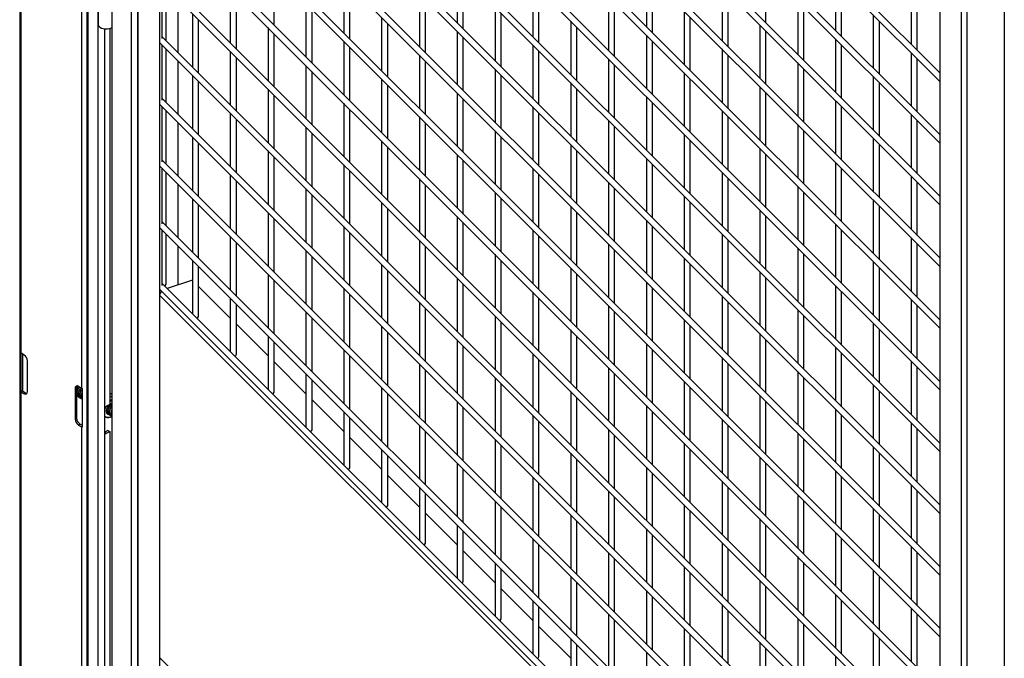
# Model space of a CAD drawing. Header units: inches. Extents: x 0.2 to 10.8, y 0.2 to 8.2.
# Tile 49 of 62: x 8.6 to 9.7, y 5.4 to 6.1. Entities that reach past the tile are written whole.
import ezdxf

# ---------------------------------------------------------------- set-up
doc = ezdxf.new("R2010")
doc.units = ezdxf.units.IN
doc.header["$MEASUREMENT"] = 0

msp = doc.modelspace()

# ---------------------------------------------------------------- linework, layer by layer
for p, q in [((8.60381, 7.64304), (8.60381, 4.40665)), ((8.67769, 7.19225), (8.67769, 4.53849)), ((8.6793, 4.53624), (8.6793, 7.19)), ((8.68991, 7.18388), (8.68991, 4.53012)), ((8.70517, 7.17341), (8.70517, 4.51965)), ((8.70585, 4.51818), (8.70585, 7.17193)), ((8.72679, 7.151), (8.72679, 4.49724)), ((8.73369, 7.10157), (8.73369, 4.53568)), ((8.73434, 4.53504), (8.73434, 7.10092)), ((8.75798, 7.07728), (8.75798, 4.5114)), ((9.61735, 6.03647), (8.76058, 6.89316)), ((8.75851, 6.8858), (9.61735, 6.02705)), ((9.61735, 5.96843), (8.76058, 6.82511)), ((8.75851, 6.81775), (9.61735, 5.959)), ((8.75851, 6.74971), (9.61735, 5.89096)), ((9.61735, 5.90038), (8.76058, 6.75707)), ((8.60528, 5.72723), (8.60528, 6.70538)), ((9.61735, 5.83234), (8.76058, 6.68902)), ((8.75851, 6.68166), (9.61735, 5.82291)), ((8.67186, 6.66694), (8.67186, 5.6888)), ((9.61735, 5.76429), (8.76058, 6.62098)), ((8.75851, 6.61362), (9.61735, 5.75487)), ((9.61735, 5.69625), (8.76058, 6.55293)), ((8.75851, 6.54557), (9.61735, 5.68682)), ((8.75851, 6.47753), (9.61735, 5.61878)), ((9.61735, 5.6282), (8.76058, 6.48489)), ((9.61735, 5.56016), (8.76058, 6.41684)), ((8.75851, 6.40948), (9.61735, 5.55073)), ((9.61735, 5.49211), (8.76058, 6.3488)), ((8.75851, 6.34144), (9.61735, 5.48268)), ((9.61735, 5.42407), (8.76058, 6.28075)), ((8.75851, 6.27339), (9.61735, 5.41464)), ((9.6885, 6.25054), (9.6885, 3.60103)), ((9.64755, 3.58739), (9.64755, 6.23689)), ((9.61735, 6.218), (9.61735, 4.76101)), ((8.75851, 6.20535), (9.61735, 5.34659)), ((9.61735, 5.35602), (8.76058, 6.21271)), ((9.64099, 6.19463), (9.64099, 3.62848)), ((9.08586, 6.15021), (9.08586, 6.0916)), ((9.42586, 6.09186), (9.42586, 6.15048)), ((9.61735, 5.28798), (8.76058, 6.14466)), ((8.88419, 6.08911), (8.88419, 6.14772)), ((9.09252, 6.08493), (9.09252, 6.14355)), ((9.29419, 6.14604), (9.29419, 6.08742)), ((9.30086, 6.08075), (9.30086, 6.13937)), ((9.50252, 6.14186), (9.50252, 6.08324)), ((8.75851, 6.1373), (9.61735, 5.27855)), ((8.76058, 6.13523), (8.76058, 6.07423)), ((8.76513, 6.07207), (8.76513, 6.13068)), ((8.96086, 6.13911), (8.96086, 6.08049)), ((8.96752, 6.07383), (8.96752, 6.13244)), ((9.16919, 6.13493), (9.16919, 6.07632)), ((9.37752, 6.13076), (9.37752, 6.07214)), ((9.50919, 6.07658), (9.50919, 6.1352)), ((8.83586, 6.12801), (8.83586, 6.06939)), ((8.84252, 6.06272), (8.84252, 6.12134)), ((9.04419, 6.12383), (9.04419, 6.06521)), ((9.17586, 6.06965), (9.17586, 6.12827)), ((9.25252, 6.11965), (9.25252, 6.06104)), ((9.38419, 6.06548), (9.38419, 6.12409)), ((9.58586, 6.12658), (9.58586, 6.06797)), ((9.59252, 6.0613), (9.59252, 6.11992)), ((8.69014, 6.10871), (8.69014, 6.09)), ((8.77854, 6.05865), (8.77854, 6.11727)), ((8.91919, 6.11273), (8.91919, 6.05411)), ((9.05086, 6.05855), (9.05086, 6.11716)), ((9.12752, 6.10855), (9.12752, 6.04993)), ((9.25919, 6.05437), (9.25919, 6.11299)), ((9.46086, 6.11548), (9.46086, 6.05686)), ((9.46752, 6.0502), (9.46752, 6.10881)), ((8.79419, 6.10162), (8.79419, 6.04301)), ((8.92586, 6.04744), (8.92586, 6.10606)), ((9.00252, 6.09745), (9.00252, 6.03883)), ((9.13419, 6.04327), (9.13419, 6.10189)), ((9.33586, 6.10438), (9.33586, 6.04576)), ((9.34252, 6.03909), (9.34252, 6.09771)), ((9.54419, 6.1002), (9.54419, 6.04158)), ((8.70302, 6.08535), (8.70302, 5.67081)), ((8.80086, 6.03634), (8.80086, 6.09496)), ((8.87752, 6.08634), (8.87752, 6.02773)), ((9.00919, 6.03216), (9.00919, 6.09078)), ((9.21086, 6.09327), (9.21086, 6.03465)), ((9.21752, 6.02799), (9.21752, 6.08661)), ((9.41919, 6.0891), (9.41919, 6.03048)), ((9.55086, 6.03492), (9.55086, 6.09353)), ((8.69772, 5.66562), (8.69772, 6.08489)), ((9.61735, 5.21993), (8.76058, 6.07662)), ((8.88419, 6.02106), (8.88419, 6.07968)), ((9.08586, 6.08217), (9.08586, 6.02355)), ((9.09252, 6.01688), (9.09252, 6.0755)), ((9.29419, 6.07799), (9.29419, 6.01938)), ((9.42586, 6.02381), (9.42586, 6.08243)), ((8.75851, 6.06926), (9.61735, 5.2105)), ((8.76058, 6.06719), (8.76058, 6.00618)), ((8.96086, 6.07106), (8.96086, 6.01245)), ((8.96752, 6.00578), (8.96752, 6.0644)), ((9.16919, 6.06689), (9.16919, 6.00827)), ((9.30086, 6.01271), (9.30086, 6.07133)), ((9.50252, 6.07382), (9.50252, 6.0152)), ((9.50919, 6.00853), (9.50919, 6.06715)), ((8.76513, 6.00402), (8.76513, 6.06264)), ((8.83586, 6.05996), (8.83586, 6.00134)), ((8.84252, 5.99468), (8.84252, 6.0533)), ((9.04419, 6.05579), (9.04419, 5.99717)), ((9.17586, 6.00161), (9.17586, 6.06022)), ((9.37752, 6.06271), (9.37752, 6.0041)), ((9.38419, 5.99743), (9.38419, 6.05605)), ((9.58586, 6.05854), (9.58586, 5.99992)), ((8.77854, 5.99061), (8.77854, 6.04922)), ((8.91919, 6.04468), (8.91919, 5.98606)), ((9.05086, 5.9905), (9.05086, 6.04912)), ((9.25252, 6.05161), (9.25252, 5.99299)), ((9.25919, 5.98633), (9.25919, 6.04494)), ((9.46086, 6.04743), (9.46086, 5.98882)), ((9.59252, 5.99325), (9.59252, 6.05187)), ((8.79419, 6.03358), (8.79419, 5.97496)), ((8.92586, 5.9794), (8.92586, 6.03802)), ((9.12752, 6.04051), (9.12752, 5.98189)), ((9.13419, 5.97522), (9.13419, 6.03384)), ((9.33586, 6.03633), (9.33586, 5.97771)), ((9.46752, 5.98215), (9.46752, 6.04077)), ((9.54419, 6.03216), (9.54419, 5.97354)), ((8.80086, 5.96829), (8.80086, 6.02691)), ((9.00252, 6.0294), (9.00252, 5.97079)), ((9.00919, 5.96412), (9.00919, 6.02274)), ((9.21086, 6.02523), (9.21086, 5.96661)), ((9.34252, 5.97105), (9.34252, 6.02966)), ((9.41919, 6.02105), (9.41919, 5.96243)), ((9.55086, 5.96687), (9.55086, 6.02549)), ((8.87752, 6.0183), (8.87752, 5.95968)), ((8.88419, 5.95302), (8.88419, 6.01163)), ((9.08586, 6.01412), (9.08586, 5.95551)), ((9.21752, 5.95994), (9.21752, 6.01856)), ((9.29419, 6.00995), (9.29419, 5.95133)), ((9.42586, 5.95577), (9.42586, 6.01439)), ((8.75851, 6.00121), (9.61735, 5.14246)), ((9.61735, 5.15189), (8.76058, 6.00857)), ((8.76058, 5.99914), (8.76058, 5.93814)), ((8.96086, 6.00302), (8.96086, 5.9444)), ((9.09252, 5.94884), (9.09252, 6.00746)), ((9.16919, 5.99884), (9.16919, 5.94023)), ((9.30086, 5.94466), (9.30086, 6.00328)), ((9.50252, 6.00577), (9.50252, 5.94715)), ((9.50919, 5.94049), (9.50919, 5.99911)), ((8.76513, 5.93597), (8.76513, 5.99459)), ((8.83586, 5.99192), (8.83586, 5.9333)), ((8.96752, 5.93774), (8.96752, 5.99635)), ((9.04419, 5.98774), (9.04419, 5.92912)), ((9.17586, 5.93356), (9.17586, 5.99218)), ((9.37752, 5.99467), (9.37752, 5.93605)), ((9.38419, 5.92939), (9.38419, 5.988)), ((9.58586, 5.99049), (9.58586, 5.93188)), ((8.77854, 5.92256), (8.77854, 5.98118)), ((8.84252, 5.92663), (8.84252, 5.98525)), ((8.91919, 5.97664), (8.91919, 5.91802)), ((9.05086, 5.92246), (9.05086, 5.98107)), ((9.25252, 5.98356), (9.25252, 5.92495)), ((9.25919, 5.91828), (9.25919, 5.9769)), ((9.46086, 5.97939), (9.46086, 5.92077)), ((9.59252, 5.92521), (9.59252, 5.98383)), ((8.92586, 5.91135), (8.92586, 5.96997)), ((9.12752, 5.97246), (9.12752, 5.91384)), ((9.13419, 5.90718), (9.13419, 5.9658)), ((9.33586, 5.96829), (9.33586, 5.90967)), ((9.46752, 5.91411), (9.46752, 5.97272)), ((8.79419, 5.96553), (8.79419, 5.90692)), ((8.80086, 5.90025), (8.80086, 5.95887)), ((9.00252, 5.96136), (9.00252, 5.90274)), ((9.21086, 5.95718), (9.21086, 5.89856)), ((9.34252, 5.903), (9.34252, 5.96162)), ((9.54419, 5.96411), (9.54419, 5.90549)), ((9.55086, 5.89883), (9.55086, 5.95744)), ((8.87752, 5.95025), (8.87752, 5.89164)), ((9.00919, 5.89607), (9.00919, 5.95469)), ((9.08586, 5.94608), (9.08586, 5.88746)), ((9.21752, 5.8919), (9.21752, 5.95052)), ((9.41919, 5.95301), (9.41919, 5.89439)), ((9.42586, 5.88772), (9.42586, 5.94634)), ((9.61735, 5.08384), (8.76058, 5.94053)), ((8.88419, 5.88497), (8.88419, 5.94359)), ((8.96086, 5.93497), (8.96086, 5.87636)), ((9.09252, 5.88079), (9.09252, 5.93941)), ((9.29419, 5.9419), (9.29419, 5.88329)), ((9.30086, 5.87662), (9.30086, 5.93524)), ((9.50252, 5.93773), (9.50252, 5.87911)), ((8.75851, 5.93317), (9.61735, 5.07441)), ((8.76058, 5.9311), (8.76058, 5.87009)), ((8.76513, 5.86793), (8.76513, 5.92655)), ((8.83586, 5.92387), (8.83586, 5.86525)), ((8.96752, 5.86969), (8.96752, 5.92831)), ((9.16919, 5.9308), (9.16919, 5.87218)), ((9.17586, 5.86552), (9.17586, 5.92413)), ((9.37752, 5.92662), (9.37752, 5.86801)), ((9.50919, 5.87244), (9.50919, 5.93106)), ((9.58586, 5.92245), (9.58586, 5.86383)), ((8.77854, 5.85452), (8.77854, 5.91313)), ((8.84252, 5.85859), (8.84252, 5.9172)), ((9.04419, 5.9197), (9.04419, 5.86108)), ((9.05086, 5.85441), (9.05086, 5.91303)), ((9.25252, 5.91552), (9.25252, 5.8569)), ((9.38419, 5.86134), (9.38419, 5.91996)), ((9.59252, 5.85716), (9.59252, 5.91578)), ((8.91919, 5.90859), (8.91919, 5.84997)), ((8.92586, 5.84331), (8.92586, 5.90193)), ((9.12752, 5.90442), (9.12752, 5.8458)), ((9.25919, 5.85024), (9.25919, 5.90885)), ((9.46086, 5.91134), (9.46086, 5.85273)), ((9.46752, 5.84606), (9.46752, 5.90468)), ((8.79419, 5.89749), (8.79419, 5.83887)), ((8.80086, 5.8322), (8.80086, 5.89082)), ((9.00252, 5.89331), (9.00252, 5.83469)), ((9.13419, 5.83913), (9.13419, 5.89775)), ((9.33586, 5.90024), (9.33586, 5.84162)), ((9.34252, 5.83496), (9.34252, 5.89357)), ((9.54419, 5.89606), (9.54419, 5.83745)), ((8.87752, 5.88221), (8.87752, 5.82359)), ((9.00919, 5.82803), (9.00919, 5.88665)), ((9.21086, 5.88914), (9.21086, 5.83052)), ((9.21752, 5.82385), (9.21752, 5.88247)), ((9.41919, 5.88496), (9.41919, 5.82634)), ((9.55086, 5.83078), (9.55086, 5.8894)), ((9.61735, 5.0158), (8.76058, 5.87248)), ((8.88419, 5.81693), (8.88419, 5.87554)), ((9.08586, 5.87803), (9.08586, 5.81942)), ((9.09252, 5.81275), (9.09252, 5.87137)), ((9.29419, 5.87386), (9.29419, 5.81524)), ((9.42586, 5.81968), (9.42586, 5.8783)), ((9.50252, 5.86968), (9.50252, 5.81106)), ((8.75851, 5.86512), (9.61735, 5.00637)), ((8.76058, 5.86305), (8.76058, 5.80205)), ((8.76513, 5.80348), (8.76513, 5.8585)), ((8.96086, 5.86693), (8.96086, 5.80831)), ((8.96752, 5.80165), (8.96752, 5.86026)), ((9.16919, 5.86275), (9.16919, 5.80414)), ((9.30086, 5.80857), (9.30086, 5.86719)), ((9.37752, 5.85858), (9.37752, 5.79996)), ((9.50919, 5.8044), (9.50919, 5.86302)), ((8.83586, 5.85583), (8.83586, 5.79721)), ((8.84252, 5.79054), (8.84252, 5.84916)), ((9.04419, 5.85165), (9.04419, 5.79303)), ((9.17586, 5.79747), (9.17586, 5.85609)), ((9.25252, 5.84747), (9.25252, 5.78886)), ((9.38419, 5.79329), (9.38419, 5.85191)), ((9.58586, 5.8544), (9.58586, 5.79579)), ((9.59252, 5.78912), (9.59252, 5.84774)), ((8.77854, 5.8026), (8.77854, 5.84509)), ((8.91919, 5.84055), (8.91919, 5.78193)), ((9.05086, 5.78637), (9.05086, 5.84498)), ((9.12752, 5.83637), (9.12752, 5.77775)), ((9.25919, 5.78219), (9.25919, 5.84081)), ((9.46086, 5.8433), (9.46086, 5.78468)), ((9.46752, 5.77802), (9.46752, 5.83663)), ((8.79419, 5.82944), (8.79419, 5.77083)), ((8.92586, 5.77526), (8.92586, 5.83388)), ((9.00252, 5.82527), (9.00252, 5.76665)), ((9.13419, 5.77109), (9.13419, 5.82971)), ((9.33586, 5.8322), (9.33586, 5.77358)), ((9.34252, 5.76691), (9.34252, 5.82553)), ((9.54419, 5.82802), (9.54419, 5.7694)), ((8.80086, 5.76775), (8.80086, 5.82278)), ((8.87752, 5.81416), (8.87752, 5.75555)), ((9.00919, 5.75998), (9.00919, 5.8186)), ((9.21086, 5.82109), (9.21086, 5.76247)), ((9.21752, 5.75581), (9.21752, 5.81443)), ((9.41919, 5.81692), (9.41919, 5.7583)), ((9.55086, 5.76274), (9.55086, 5.82135)), ((9.61735, 4.94775), (8.76058, 5.80444)), ((8.79406, 5.80778), (8.76644, 5.79857)), ((8.79419, 5.80765), (8.79406, 5.80778)), ((8.88419, 5.74888), (8.88419, 5.8075)), ((9.08586, 5.80999), (9.08586, 5.75137)), ((9.09252, 5.7447), (9.09252, 5.80332)), ((9.29419, 5.80581), (9.29419, 5.7472)), ((9.42586, 5.75163), (9.42586, 5.81025)), ((8.75851, 5.79708), (9.61735, 4.93832)), ((8.83586, 5.76599), (8.80086, 5.80098)), ((8.96086, 5.79888), (8.96086, 5.74027)), ((9.16919, 5.79471), (9.16919, 5.73609)), ((9.30086, 5.74053), (9.30086, 5.79915)), ((9.50252, 5.80164), (9.50252, 5.74302)), ((9.50919, 5.73635), (9.50919, 5.79497)), ((8.75798, 5.79124), (9.61735, 4.93196)), ((8.75798, 5.79124), (8.75798, 5.39199)), ((8.83586, 5.78778), (8.83586, 5.72916)), ((8.96752, 5.7336), (8.96752, 5.79222)), ((9.04419, 5.78361), (9.04419, 5.72499)), ((9.17586, 5.72943), (9.17586, 5.78804)), ((9.37752, 5.79053), (9.37752, 5.73192)), ((9.38419, 5.72525), (9.38419, 5.78387)), ((9.58586, 5.78636), (9.58586, 5.72774)), ((8.84252, 5.72609), (8.84252, 5.78111)), ((8.91919, 5.7725), (8.91919, 5.71388)), ((9.05086, 5.71832), (9.05086, 5.77694)), ((9.25252, 5.77943), (9.25252, 5.72081)), ((9.25919, 5.71415), (9.25919, 5.77276)), ((9.46086, 5.77525), (9.46086, 5.71664)), ((9.59252, 5.72107), (9.59252, 5.77969)), ((8.92586, 5.70722), (8.92586, 5.76584)), ((9.12752, 5.76833), (9.12752, 5.70971)), ((9.13419, 5.70304), (9.13419, 5.76166)), ((9.33586, 5.76415), (9.33586, 5.70553)), ((9.46752, 5.70997), (9.46752, 5.76859)), ((9.54419, 5.75997), (9.54419, 5.70136)), ((8.87752, 5.72432), (8.84252, 5.75932)), ((9.00252, 5.75722), (9.00252, 5.6986)), ((9.00919, 5.69194), (9.00919, 5.75056)), ((9.21086, 5.75305), (9.21086, 5.69443)), ((9.34252, 5.69887), (9.34252, 5.75748)), ((9.41919, 5.74887), (9.41919, 5.69025)), ((9.55086, 5.69469), (9.55086, 5.75331)), ((8.87752, 5.74612), (8.87752, 5.6875)), ((8.88419, 5.68443), (8.88419, 5.73945)), ((9.08586, 5.74194), (9.08586, 5.68333)), ((9.21752, 5.68776), (9.21752, 5.74638)), ((9.42586, 5.68359), (9.42586, 5.74221)), ((8.60474, 5.68508), (8.60474, 5.7276)), ((8.60852, 5.72536), (8.60528, 5.72723)), ((8.96086, 5.73084), (8.96086, 5.67222)), ((9.09252, 5.67666), (9.09252, 5.73528)), ((9.29419, 5.73777), (9.29419, 5.67915)), ((9.30086, 5.67248), (9.30086, 5.7311)), ((9.50252, 5.73359), (9.50252, 5.67497)), ((8.60649, 5.68609), (8.60649, 5.72653)), ((8.60699, 5.72625), (8.60699, 5.68569)), ((8.61235, 5.68505), (8.61235, 5.71873)), ((8.91919, 5.68266), (8.88419, 5.71766)), ((8.96752, 5.66556), (8.96752, 5.72417)), ((9.16919, 5.72666), (9.16919, 5.66805)), ((9.17586, 5.66138), (9.17586, 5.72)), ((9.37752, 5.72249), (9.37752, 5.66387)), ((9.50919, 5.66831), (9.50919, 5.72693)), ((9.58586, 5.71831), (9.58586, 5.6597)), ((9.04419, 5.71556), (9.04419, 5.65694)), ((9.05086, 5.65028), (9.05086, 5.70889)), ((9.25252, 5.71138), (9.25252, 5.65277)), ((9.38419, 5.6572), (9.38419, 5.71582)), ((9.46086, 5.70721), (9.46086, 5.64859)), ((9.59252, 5.65303), (9.59252, 5.71165)), ((8.91919, 5.70446), (8.91919, 5.64584)), ((8.92586, 5.64277), (8.92586, 5.69779)), ((9.12752, 5.70028), (9.12752, 5.64166)), ((9.25919, 5.6461), (9.25919, 5.70472)), ((9.33586, 5.69611), (9.33586, 5.63749)), ((9.46752, 5.64193), (9.46752, 5.70054)), ((8.60474, 5.68508), (8.60649, 5.68609)), ((8.60528, 4.70656), (8.60528, 5.68471)), ((8.60528, 5.68471), (8.60852, 5.68284)), ((8.60699, 5.68569), (8.61023, 5.68382)), ((8.60852, 5.68284), (8.61023, 5.68382)), ((8.6665, 5.68944), (8.66479, 5.68845)), ((8.66479, 5.68845), (8.66479, 5.65477)), ((8.6665, 5.68944), (8.6665, 5.65576)), ((8.67186, 5.6888), (8.66862, 5.69067)), ((8.6725, 5.68848), (8.6725, 5.64596)), ((9.00252, 5.68918), (9.00252, 5.63056)), ((9.13419, 5.635), (9.13419, 5.69361)), ((9.21086, 5.685), (9.21086, 5.62638)), ((9.34252, 5.63082), (9.34252, 5.68944)), ((9.54419, 5.69193), (9.54419, 5.63331)), ((9.55086, 5.62665), (9.55086, 5.68526)), ((8.6665, 5.68012), (8.66662, 5.68005)), ((8.66805, 5.67922), (8.66826, 5.6791)), ((8.66969, 5.67828), (8.66989, 5.67816)), ((8.67132, 5.67733), (8.67153, 5.67722)), ((8.70442, 5.67916), (8.70302, 5.67929)), ((8.70302, 5.67637), (8.7035, 5.6761)), ((8.70302, 5.6753), (8.7035, 5.6761)), ((8.70422, 5.6824), (8.7031, 5.68305)), ((8.7035, 5.6761), (8.70517, 5.67582)), ((8.70517, 5.67873), (8.70442, 5.67916)), ((8.96086, 5.641), (8.92586, 5.676)), ((9.00919, 5.62389), (9.00919, 5.68251)), ((9.08586, 5.6739), (9.08586, 5.61528)), ((9.21752, 5.61972), (9.21752, 5.67834)), ((9.41919, 5.68083), (9.41919, 5.62221)), ((9.42586, 5.61554), (9.42586, 5.67416)), ((8.69772, 5.6401), (8.69772, 5.66562)), ((8.70302, 5.67081), (8.69956, 5.66881)), ((8.96086, 5.66279), (8.96086, 5.60418)), ((9.09252, 5.60861), (9.09252, 5.66723)), ((9.29419, 5.66972), (9.29419, 5.6111)), ((9.30086, 5.60444), (9.30086, 5.66306)), ((9.50252, 5.66555), (9.50252, 5.60693)), ((8.66479, 5.65477), (8.6665, 5.65576)), ((8.70048, 5.6564), (8.69772, 5.65685)), ((8.70079, 5.66032), (8.70099, 5.66021)), ((8.70242, 5.65938), (8.70263, 5.65926)), ((8.70536, 5.65825), (8.7035, 5.65645)), ((8.96752, 5.60111), (8.96752, 5.65613)), ((9.16919, 5.65862), (9.16919, 5.6)), ((9.17586, 5.59334), (9.17586, 5.65195)), ((9.37752, 5.65444), (9.37752, 5.59583)), ((9.50919, 5.60026), (9.50919, 5.65888)), ((8.67033, 5.64912), (8.66862, 5.64814)), ((8.66862, 5.64814), (8.67186, 5.64627)), ((8.67033, 5.64912), (8.6725, 5.64787)), ((8.67186, 5.64627), (8.67186, 4.66812)), ((8.70096, 5.64223), (8.69772, 5.64036)), ((8.69956, 5.63904), (8.70302, 5.64104)), ((8.70096, 5.64223), (8.70302, 5.64104)), ((8.70302, 5.64104), (8.70302, 5.33271)), ((9.04419, 5.64752), (9.04419, 5.5889)), ((9.05086, 5.58223), (9.05086, 5.64085)), ((9.25252, 5.64334), (9.25252, 5.58472)), ((9.38419, 5.58916), (9.38419, 5.64778)), ((9.58586, 5.65027), (9.58586, 5.59165)), ((9.59252, 5.58498), (9.59252, 5.6436)), ((8.69772, 5.3296), (8.69772, 5.6401)), ((8.69772, 5.6401), (8.69956, 5.63904)), ((9.00252, 5.59934), (8.96752, 5.63433)), ((9.12752, 5.63224), (9.12752, 5.57362)), ((9.25919, 5.57806), (9.25919, 5.63667)), ((9.46086, 5.63916), (9.46086, 5.58055)), ((9.46752, 5.57388), (9.46752, 5.6325)), ((9.00252, 5.62113), (9.00252, 5.56251)), ((9.13419, 5.56695), (9.13419, 5.62557)), ((9.33586, 5.62806), (9.33586, 5.56944)), ((9.34252, 5.56278), (9.34252, 5.62139)), ((9.54419, 5.62388), (9.54419, 5.56527)), ((9.00919, 5.55944), (9.00919, 5.61447)), ((9.21086, 5.61696), (9.21086, 5.55834)), ((9.21752, 5.55167), (9.21752, 5.61029)), ((9.41919, 5.61278), (9.41919, 5.55416)), ((9.55086, 5.5586), (9.55086, 5.61722)), ((9.08586, 5.60585), (9.08586, 5.54724)), ((9.09252, 5.54057), (9.09252, 5.59919)), ((9.29419, 5.60168), (9.29419, 5.54306)), ((9.42586, 5.5475), (9.42586, 5.60612)), ((9.50252, 5.5975), (9.50252, 5.53888)), ((9.04419, 5.55768), (9.00919, 5.59267)), ((9.16919, 5.59057), (9.16919, 5.53196)), ((9.30086, 5.53639), (9.30086, 5.59501)), ((9.37752, 5.5864), (9.37752, 5.52778)), ((9.50919, 5.53222), (9.50919, 5.59084)), ((9.04419, 5.57947), (9.04419, 5.52085)), ((9.17586, 5.52529), (9.17586, 5.58391)), ((9.25252, 5.57529), (9.25252, 5.51668)), ((9.38419, 5.52111), (9.38419, 5.57973)), ((9.58586, 5.58222), (9.58586, 5.52361)), ((9.59252, 5.51694), (9.59252, 5.57556)), ((9.05086, 5.51778), (9.05086, 5.5728)), ((9.25919, 5.51001), (9.25919, 5.56863)), ((9.46086, 5.57112), (9.46086, 5.5125)), ((9.46752, 5.50584), (9.46752, 5.56445)), ((9.12752, 5.56419), (9.12752, 5.50557)), ((9.13419, 5.49891), (9.13419, 5.55752)), ((9.33586, 5.56002), (9.33586, 5.5014)), ((9.54419, 5.55584), (9.54419, 5.49722)), ((9.08586, 5.51601), (9.05086, 5.55101)), ((9.21086, 5.54891), (9.21086, 5.49029)), ((9.34252, 5.49473), (9.34252, 5.55335)), ((9.41919, 5.54474), (9.41919, 5.48612)), ((9.55086, 5.49056), (9.55086, 5.54917)), ((9.08586, 5.53781), (9.08586, 5.47919)), ((9.21752, 5.48363), (9.21752, 5.54225)), ((9.29419, 5.53363), (9.29419, 5.47501)), ((9.42586, 5.47945), (9.42586, 5.53807)), ((9.09252, 5.47612), (9.09252, 5.53114)), ((9.16919, 5.52253), (9.16919, 5.46391)), ((9.30086, 5.46835), (9.30086, 5.52697)), ((9.50252, 5.52946), (9.50252, 5.47084)), ((9.50919, 5.46417), (9.50919, 5.52279)), ((9.17586, 5.45725), (9.17586, 5.51586)), ((9.37752, 5.51835), (9.37752, 5.45974)), ((9.38419, 5.45307), (9.38419, 5.51169)), ((9.58586, 5.51418), (9.58586, 5.45556)), ((9.12752, 5.47435), (9.09252, 5.50935)), ((9.25252, 5.50725), (9.25252, 5.44863)), ((9.25919, 5.44197), (9.25919, 5.50058)), ((9.46086, 5.50307), (9.46086, 5.44446)), ((9.59252, 5.44889), (9.59252, 5.50751)), ((9.12752, 5.49615), (9.12752, 5.43753)), ((9.13419, 5.43446), (9.13419, 5.48948)), ((9.33586, 5.49197), (9.33586, 5.43335)), ((9.46752, 5.43779), (9.46752, 5.49641)), ((9.21086, 5.48087), (9.21086, 5.42225)), ((9.34252, 5.42669), (9.34252, 5.4853)), ((9.54419, 5.48779), (9.54419, 5.42918)), ((9.55086, 5.42251), (9.55086, 5.48113)), ((9.16919, 5.43269), (9.13419, 5.46769)), ((9.21752, 5.41558), (9.21752, 5.4742)), ((9.41919, 5.47669), (9.41919, 5.41807)), ((9.42586, 5.41141), (9.42586, 5.47002)), ((9.29419, 5.46559), (9.29419, 5.40697)), ((9.30086, 5.4003), (9.30086, 5.45892)), ((9.50252, 5.46141), (9.50252, 5.40279)), ((9.16919, 5.45448), (9.16919, 5.39587)), ((9.17586, 5.39279), (9.17586, 5.44782)), ((9.37752, 5.45031), (9.37752, 5.39169)), ((9.50919, 5.39613), (9.50919, 5.45475)), ((9.58586, 5.44613), (9.58586, 5.38751)), ((9.25252, 5.4392), (9.25252, 5.38059)), ((9.38419, 5.38502), (9.38419, 5.44364)), ((9.46086, 5.43503), (9.46086, 5.37641)), ((9.59252, 5.38085), (9.59252, 5.43947)), ((9.21086, 5.39103), (9.17586, 5.42602)), ((9.25919, 5.37392), (9.25919, 5.43254)), ((9.33586, 5.42393), (9.33586, 5.36531)), ((9.46752, 5.36975), (9.46752, 5.42836)), ((9.21086, 5.41282), (9.21086, 5.3542)), ((9.34252, 5.35864), (9.34252, 5.41726)), ((9.54419, 5.41975), (9.54419, 5.36113)), ((9.55086, 5.35447), (9.55086, 5.41308)), ((9.21752, 5.35113), (9.21752, 5.40616)), ((9.41919, 5.40865), (9.41919, 5.35003)), ((9.42586, 5.34336), (9.42586, 5.40198)), ((9.61735, 4.53271), (8.75798, 5.39199)), ((9.29419, 5.39754), (9.29419, 5.33892)), ((9.50252, 5.39337), (9.50252, 5.33475))]:
    msp.add_line(p, q)
at = {"flags": 128}
for points in [[(8.69014, 6.09), (8.69025, 6.0892), (8.69092, 6.0879), (8.69214, 6.08674), (8.69385, 6.08581), (8.69592, 6.08517), (8.6982, 6.08486), (8.70055, 6.0849), (8.7028, 6.08529), (8.70479, 6.08601), (8.70517, 6.08619)], [(8.70223, 5.65958), (8.70171, 5.65958), (8.70057, 5.65997), (8.69975, 5.66089), (8.69932, 5.66225), (8.69932, 5.66394), (8.69975, 5.6658), (8.70057, 5.66767), (8.70171, 5.66938), (8.70307, 5.67078), (8.70453, 5.67175), (8.70517, 5.67201)], [(8.69969, 5.66142), (8.6999, 5.66108), (8.69993, 5.66104)]]:
    msp.add_lwpolyline(points, dxfattribs=at)
for centre, radius, start, end in [((8.76291, 5.804), 0.00228, 278.88835, 346.6925), ((8.76436, 5.79093), 0.00639, 133.09899, 177.16949), ((8.79864, 5.76828), 0.00228, 278.88835, 346.6925), ((8.60733, 5.73082), 0.00413, 231.13055, 240.19892), ((8.60403, 5.71835), 0.00832, 2.60548, 57.39452), ((8.8403, 5.72662), 0.00228, 278.88835, 346.6925), ((8.60733, 5.68829), 0.00413, 231.13055, 240.19892), ((8.6079, 5.68732), 0.00187, 221.37841, 240.84018), ((8.61001, 5.68467), 0.00237, 230.79671, 9.21404), ((8.61203, 5.68667), 0.00337, 237.66754, 268.48909), ((8.66713, 5.68883), 0.00237, 50.79671, 189.21404), ((8.66987, 5.68958), 0.00337, 151.50744, 182.33558), ((8.67451, 5.6934), 0.00531, 240.15548, 247.82929), ((8.88197, 5.68495), 0.00228, 278.88835, 346.6925), ((8.70179, 5.6782), 0.00485, 45.9088, 75.28659), ((8.70907, 5.66581), 0.00989, 113.23819, 127.69675), ((8.70172, 5.66544), 0.004, 122.60548, 177.39452), ((8.67311, 5.65515), 0.00832, 182.60548, 237.39452), ((8.67482, 5.65614), 0.00832, 182.60548, 237.39452), ((8.70078, 5.66004), 0.00366, 212.96189, 265.21761), ((8.70051, 5.66382), 0.00742, 269.78393, 308.89862), ((8.70175, 5.66243), 0.00231, 240.36629, 264.95577), ((8.70595, 5.66109), 0.00326, 174.24843, 235.13479), ((8.67451, 5.65087), 0.00531, 240.15548, 247.82929), ((8.92364, 5.64329), 0.00228, 278.88835, 346.6925), ((8.69884, 5.63992), 0.00114, 170.78596, 309.20329), ((8.9653, 5.60163), 0.00228, 278.88835, 346.6925), ((9.00697, 5.55997), 0.00228, 278.88835, 346.6925), ((9.04864, 5.51831), 0.00228, 278.88835, 346.6925), ((9.0903, 5.47664), 0.00228, 278.88835, 346.6925), ((9.13197, 5.43498), 0.00228, 278.88835, 346.6925), ((8.76112, 5.39186), 0.00315, 177.68586, 223.91013), ((9.17364, 5.39332), 0.00228, 278.88835, 346.6925)]:
    msp.add_arc(centre, radius, start, end)
for points, knots in [([(8.6681, 5.6793), (8.66784, 5.67944), (8.66718, 5.67981), (8.66661, 5.68109), (8.66641, 5.68289), (8.66675, 5.68495), (8.66758, 5.687), (8.66873, 5.68883), (8.66964, 5.68965), (8.67007, 5.69005)], [0, 0, 0, 0, 0.0990044, 0.2517474, 0.4044723, 0.5572858, 0.7100434, 0.8627699, 1, 1, 1, 1]), ([(8.6665, 5.68868), (8.66672, 5.68905), (8.66722, 5.6899), (8.66787, 5.69047), (8.66824, 5.6908)], [0, 0, 0, 0, 0.4318136, 1, 1, 1, 1]), ([(8.6665, 5.68825), (8.66678, 5.68873), (8.66737, 5.68974), (8.66815, 5.69043), (8.66855, 5.69079)], [0, 0, 0, 0, 0.4729239, 1, 1, 1, 1]), ([(8.66899, 5.67888), (8.66889, 5.67888), (8.6683, 5.67891), (8.66751, 5.67962), (8.6668, 5.68095), (8.66661, 5.68278), (8.66696, 5.68483), (8.66779, 5.68688), (8.66889, 5.68865), (8.66975, 5.68944), (8.67014, 5.68979)], [0, 0, 0, 0, 0.028736, 0.1716166, 0.3144286, 0.4572238, 0.6001018, 0.7429276, 0.8857242, 1, 1, 1, 1]), ([(8.66973, 5.67835), (8.66947, 5.6785), (8.66881, 5.67887), (8.66824, 5.68015), (8.66804, 5.68194), (8.66839, 5.684), (8.66922, 5.68605), (8.67037, 5.68788), (8.67128, 5.68871), (8.67171, 5.6891)], [0, 0, 0, 0, 0.0990044, 0.2517474, 0.4044723, 0.5572858, 0.7100434, 0.8627699, 1, 1, 1, 1]), ([(8.67063, 5.67793), (8.67053, 5.67794), (8.66994, 5.67797), (8.66915, 5.67867), (8.66843, 5.68), (8.66825, 5.68183), (8.66859, 5.68389), (8.66943, 5.68593), (8.67053, 5.68771), (8.67139, 5.6885), (8.67177, 5.68885)], [0, 0, 0, 0, 0.02873595, 0.17161655, 0.31442857, 0.45722377, 0.60010176, 0.74292758, 0.88572424, 1, 1, 1, 1]), ([(8.67137, 5.67741), (8.67111, 5.67755), (8.67045, 5.67792), (8.66988, 5.6792), (8.66968, 5.681), (8.67002, 5.68306), (8.67086, 5.68509), (8.67175, 5.68659), (8.67236, 5.68718), (8.6725, 5.68731)], [0, 0, 0, 0, 0.1090314, 0.2772439, 0.4454365, 0.6137267, 0.7819554, 0.9501497, 1, 1, 1, 1]), ([(8.67226, 5.67699), (8.67216, 5.67699), (8.67157, 5.67702), (8.67078, 5.67773), (8.67007, 5.67906), (8.66989, 5.68089), (8.67023, 5.68295), (8.67107, 5.68497), (8.67189, 5.68639), (8.67243, 5.68692), (8.6725, 5.68699)], [0, 0, 0, 0, 0.0316769, 0.1891803, 0.3466081, 0.5040174, 0.661518, 0.818961, 0.9763719, 1, 1, 1, 1]), ([(8.6725, 5.67681), (8.67242, 5.67686), (8.67196, 5.67715), (8.67153, 5.67827), (8.67132, 5.68005), (8.67164, 5.68208), (8.67222, 5.68338), (8.6725, 5.68401)], [0, 0, 0, 0, 0.0486136, 0.2902735, 0.5319051, 0.7736767, 1, 1, 1, 1]), ([(8.66735, 5.67982), (8.66725, 5.67982), (8.66697, 5.67982), (8.66678, 5.68001), (8.66666, 5.68012)], [0, 0, 0, 0, 0.3635203, 1, 1, 1, 1]), ([(8.6725, 5.67683), (8.67249, 5.67683), (8.67211, 5.6771), (8.67174, 5.67817), (8.67152, 5.67992), (8.6718, 5.68179), (8.6723, 5.68292), (8.6725, 5.68338)], [0, 0, 0, 0, 0.0052594, 0.2752521, 0.5452132, 0.8153307, 1, 1, 1, 1]), ([(8.69926, 5.66349), (8.69926, 5.66309), (8.6993, 5.66272), (8.69944, 5.66203), (8.69955, 5.6617), (8.69969, 5.66142)], [0, 0, 0, 0, 0.5, 0.5, 1, 1, 1, 1]), ([(8.70083, 5.6604), (8.70058, 5.66054), (8.69993, 5.66092), (8.69944, 5.66182), (8.69938, 5.6626), (8.69936, 5.66278)], [0, 0, 0, 0, 0.3331392, 0.8471024, 1, 1, 1, 1]), ([(8.70173, 5.65998), (8.70163, 5.65999), (8.70104, 5.66001), (8.70024, 5.66072), (8.69954, 5.66205), (8.69933, 5.66376), (8.69959, 5.66499), (8.69971, 5.66554)], [0, 0, 0, 0, 0.05018892, 0.29973774, 0.54916677, 0.79856645, 1, 1, 1, 1]), ([(8.69969, 5.66367), (8.69982, 5.66319), (8.70001, 5.66248), (8.70059, 5.66229), (8.70079, 5.66222)], [0, 0, 0, 0, 0.6642408, 1, 1, 1, 1]), ([(8.70247, 5.65945), (8.70221, 5.6596), (8.70155, 5.65997), (8.70098, 5.66125), (8.70078, 5.66305), (8.70113, 5.6651), (8.70196, 5.66716), (8.70315, 5.66901), (8.70426, 5.67014), (8.70491, 5.67058), (8.70507, 5.67069)], [0, 0, 0, 0, 0.0929071, 0.2362431, 0.3795622, 0.5229644, 0.6663143, 0.8096349, 0.9530328, 1, 1, 1, 1]), ([(8.70346, 5.65903), (8.70333, 5.65903), (8.7027, 5.65906), (8.70188, 5.65977), (8.70117, 5.6611), (8.70099, 5.66293), (8.70133, 5.66498), (8.70216, 5.66705), (8.70335, 5.66889), (8.70443, 5.66999), (8.70504, 5.67041), (8.70517, 5.67049)], [0, 0, 0, 0, 0.0358628, 0.1687917, 0.3016567, 0.4345062, 0.5674327, 0.7003106, 0.8331614, 0.9660839, 1, 1, 1, 1]), ([(8.70409, 5.65842), (8.70374, 5.65869), (8.70302, 5.65925), (8.7025, 5.6608), (8.70246, 5.6627), (8.70297, 5.66477), (8.7039, 5.66681), (8.70476, 5.66789), (8.70519, 5.66842)], [0, 0, 0, 0, 0.1634792, 0.3316327, 0.4998064, 0.6680587, 0.8362119, 1, 1, 1, 1]), ([(8.70271, 5.66141), (8.70273, 5.66204), (8.70277, 5.66332), (8.70347, 5.66538), (8.70428, 5.66697), (8.7049, 5.66766), (8.70507, 5.66785)], [0, 0, 0, 0, 0.2916741, 0.591831, 0.8918482, 1, 1, 1, 1]), ([(8.70517, 5.66512), (8.70494, 5.6646), (8.7044, 5.66334), (8.70432, 5.66135), (8.70467, 5.66), (8.70516, 5.65969), (8.70522, 5.65965)], [0, 0, 0, 0, 0.246122, 0.6004928, 0.949447, 1, 1, 1, 1]), ([(8.70522, 5.65965), (8.70505, 5.65986), (8.70466, 5.66035), (8.70446, 5.66161), (8.70458, 5.66313), (8.70498, 5.66417), (8.70517, 5.66465)], [0, 0, 0, 0, 0.19572839, 0.47163342, 0.75125784, 1, 1, 1, 1]), ([(8.70228, 5.66016), (8.7018, 5.66011), (8.70128, 5.66006), (8.70092, 5.66031), (8.7009, 5.66033)], [0, 0, 0, 0, 0.9329316, 1, 1, 1, 1]), ([(8.70517, 5.6587), (8.70478, 5.65882), (8.70397, 5.65908), (8.70316, 5.66007), (8.70286, 5.66098), (8.70271, 5.66141)], [0, 0, 0, 0, 0.3225983, 0.6796824, 1, 1, 1, 1]), ([(8.70517, 5.65825), (8.70493, 5.65824), (8.70453, 5.65821), (8.70422, 5.65836), (8.70409, 5.65842)], [0, 0, 0, 0, 0.6111061, 1, 1, 1, 1])]:
    msp.add_open_spline(points, degree=3, knots=knots)
msp.add_open_spline([(8.7035, 5.65645), (8.7027, 5.65633), (8.70174, 5.65629), (8.70048, 5.6564)], degree=3)

doc.saveas('drawing.dxf')
